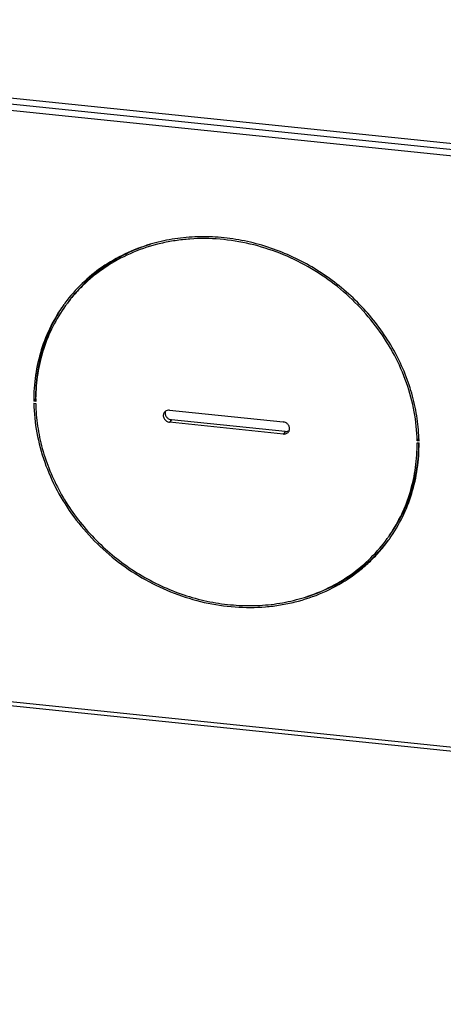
# Model space of a CAD drawing. Header units: millimetres. Extents: x -6552 to -4132, y 482 to 1483.
# Tile 73 of 80: x -4719 to -4654, y 1128 to 1277. Entities that reach past the tile are written whole.
import ezdxf

# ---------------------------------------------------------------- set-up
doc = ezdxf.new("R2010")
doc.units = ezdxf.units.MM
doc.header["$LTSCALE"] = 16.335
doc.layers.get('0').update_dxf_attribs({"linetype": 'CONTINUOUS'})

msp = doc.modelspace()

# ---------------------------------------------------------------- linework, layer by layer
at = {"linetype": 'Continuous'}
for p, q in [((-4280.54, 1220.15), (-4835.8, 1277.34)), ((-4280.53, 1219.23), (-4835.79, 1276.42)), ((-4827.13, 1274.61), (-4289.16, 1219.2)), ((-4716.27, 1219.74), (-4716.54, 1219.35)), ((-4716.26, 1219.32), (-4716.54, 1219.35)), ((-4716.54, 1219.06), (-4716.25, 1219.03)), ((-4695.9, 1218), (-4678.61, 1216.22)), ((-4695.6, 1216.55), (-4695.88, 1216.16)), ((-4678.31, 1214.77), (-4695.6, 1216.55)), ((-4678.58, 1214.38), (-4695.88, 1216.16)), ((-4678.31, 1214.77), (-4678.58, 1214.38)), ((-4657.96, 1213.73), (-4658.23, 1213.35)), ((-4657.94, 1213.32), (-4658.23, 1213.35)), ((-4658.23, 1213.06), (-4657.94, 1213.03)), ((-4835.53, 1185.61), (-4278.34, 1128.23)), ((-4834.39, 1184.9), (-4279.13, 1127.71))]:
    msp.add_line(p, q, dxfattribs=at)
for centre, radius, start, end in [((-4692.77, 1220.19), 23.67, 143.5051, 144.1135), ((-4692.72, 1220.15), 23.44, 142.9568, 144.1135), ((-4689.86, 1219.53), 26.39, 179.5622, 180.1933), ((-4689.81, 1219.53), 26.45, 180.1931, 180.4561), ((-4696.06, 1217.21), 0.785, 126.4648, 144.0572), ((-4678.42, 1215.17), 0.785, 324.1738, 341.678), ((-4678.16, 1215.58), 0.808, 302.4784, 306.4911), ((-4684.88, 1212.81), 26.94, 1.3417, 1.9588), ((-4684.8, 1212.81), 26.86, 1.0798, 1.3415), ((-4681.77, 1212.23), 23.44, 324.1135, 325.2701), ((-4681.77, 1212.23), 23.45, 325.2701, 325.6874), ((-4681.71, 1212.19), 23.68, 324.1135, 324.6503)]:
    msp.add_arc(centre, radius, start, end, dxfattribs=at)
for points, knots in [([(-4658.23, 1213.35), (-4658.26, 1214.83), (-4658.57, 1217.82), (-4659.74, 1222.21), (-4661.61, 1226.45), (-4664.11, 1230.43), (-4667.19, 1234.05), (-4670.77, 1237.23), (-4674.77, 1239.88), (-4679.07, 1241.94), (-4683.58, 1243.35), (-4688.18, 1244.09), (-4692.02, 1244.12), (-4695.03, 1243.79), (-4697.93, 1243.24), (-4701.42, 1242.12), (-4704.64, 1240.44), (-4706.99, 1238.8), (-4708.61, 1237.43), (-4710.11, 1235.92), (-4711.01, 1234.84), (-4711.43, 1234.27)], [0, 0, 0, 0, 0.06087, 0.122974, 0.186258, 0.250559, 0.315619, 0.381115, 0.44669, 0.511976, 0.576632, 0.64037, 0.702985, 0.733858, 0.764422, 0.824602, 0.883718, 0.912981, 0.942085, 0.971074, 1, 1, 1, 1]), ([(-4657.96, 1213.73), (-4658, 1214.88), (-4658.22, 1217.18), (-4658.99, 1220.6), (-4660.17, 1223.95), (-4662.28, 1228.28), (-4665.87, 1233.26), (-4671.39, 1238.21), (-4677.83, 1241.88), (-4683.7, 1243.71), (-4688.47, 1244.34), (-4692.02, 1244.4), (-4695.5, 1244.05), (-4697.76, 1243.53), (-4698.85, 1243.21)], [0, 0, 0, 0, 0.059808, 0.120544, 0.182196, 0.2447, 0.371585, 0.500092, 0.628584, 0.755427, 0.817902, 0.879523, 0.940226, 1, 1, 1, 1]), ([(-4698.85, 1243.21), (-4700.16, 1242.82), (-4702.69, 1241.85), (-4706.18, 1239.84), (-4709.28, 1237.32), (-4711.02, 1235.33), (-4711.8, 1234.27)], [0, 0, 0, 0, 0.254818, 0.505684, 0.753635, 1, 1, 1, 1]), ([(-4698.85, 1243.2), (-4700.12, 1242.81), (-4702.59, 1241.82), (-4705.99, 1239.8), (-4708.99, 1237.29), (-4710.68, 1235.32), (-4711.43, 1234.28)], [0, 0, 0, 0, 0.254644, 0.505447, 0.753458, 1, 1, 1, 1]), ([(-4711.95, 1234.07), (-4712.71, 1233.03), (-4714.05, 1230.81), (-4715.51, 1227.18), (-4716.38, 1223.33), (-4716.56, 1220.68), (-4716.54, 1219.35)], [0, 0, 0, 0, 0.246607, 0.494654, 0.745438, 1, 1, 1, 1]), ([(-4712.05, 1233.92), (-4712.75, 1232.9), (-4713.98, 1230.74), (-4715.32, 1227.24), (-4716.12, 1223.54), (-4716.28, 1221.01), (-4716.27, 1219.74)], [0, 0, 0, 0, 0.246569, 0.494685, 0.745516, 1, 1, 1, 1]), ([(-4711.71, 1233.89), (-4712.44, 1232.89), (-4713.74, 1230.75), (-4715.16, 1227.26), (-4716.04, 1223.56), (-4716.25, 1221.02), (-4716.26, 1219.74)], [0, 0, 0, 0, 0.246764, 0.494897, 0.745638, 1, 1, 1, 1]), ([(-4716.54, 1219.06), (-4716.51, 1217.56), (-4716.2, 1214.51), (-4714.99, 1210.05), (-4713.09, 1205.74), (-4710.53, 1201.7), (-4707.38, 1198.03), (-4703.72, 1194.82), (-4699.64, 1192.15), (-4695.25, 1190.09), (-4690.65, 1188.69), (-4685.97, 1187.99), (-4682.07, 1188), (-4679.02, 1188.37), (-4676.08, 1188.97), (-4672.55, 1190.16), (-4669.31, 1191.92), (-4666.96, 1193.63), (-4665.33, 1195.05), (-4663.84, 1196.61), (-4662.95, 1197.73), (-4662.53, 1198.31)], [0, 0, 0, 0, 0.060906, 0.123055, 0.186392, 0.250749, 0.315861, 0.381402, 0.447006, 0.512301, 0.576944, 0.640646, 0.703205, 0.734046, 0.764576, 0.824686, 0.883744, 0.912987, 0.942079, 0.971066, 1, 1, 1, 1]), ([(-4716.25, 1219.03), (-4716.23, 1217.88), (-4716.04, 1215.57), (-4715.31, 1212.13), (-4714.16, 1208.76), (-4712.59, 1205.5), (-4710.65, 1202.4), (-4707.57, 1198.55), (-4702.94, 1194.38), (-4697.52, 1191.31), (-4692.9, 1189.61), (-4689.34, 1188.74), (-4685.76, 1188.3), (-4682.2, 1188.27), (-4678.71, 1188.67), (-4676.45, 1189.22), (-4675.35, 1189.56)], [0, 0, 0, 0, 0.059727, 0.120396, 0.181999, 0.244473, 0.307707, 0.371547, 0.500093, 0.628622, 0.692444, 0.755654, 0.818099, 0.87967, 0.940306, 1, 1, 1, 1]), ([(-4695.9, 1218), (-4696.01, 1218.01), (-4696.24, 1218), (-4696.44, 1217.9), (-4696.53, 1217.84)], [0, 0, 0, 0, 0.510959, 1, 1, 1, 1]), ([(-4696.7, 1217.67), (-4696.75, 1217.6), (-4696.82, 1217.46), (-4696.86, 1217.22), (-4696.83, 1216.97), (-4696.74, 1216.72), (-4696.58, 1216.51), (-4696.38, 1216.33), (-4696.14, 1216.21), (-4695.96, 1216.17), (-4695.88, 1216.16)], [0, 0, 0, 0, 0.115704, 0.233646, 0.355339, 0.481154, 0.610318, 0.741201, 0.871745, 1, 1, 1, 1]), ([(-4696.53, 1217.84), (-4696.55, 1217.77), (-4696.58, 1217.63), (-4696.56, 1217.34), (-4696.4, 1216.98), (-4696.05, 1216.66), (-4695.75, 1216.56), (-4695.6, 1216.55)], [0, 0, 0, 0, 0.117046, 0.237252, 0.486596, 0.744746, 1, 1, 1, 1]), ([(-4677.68, 1214.93), (-4677.66, 1214.99), (-4677.63, 1215.14), (-4677.65, 1215.43), (-4677.81, 1215.79), (-4678.15, 1216.1), (-4678.46, 1216.2), (-4678.61, 1216.22)], [0, 0, 0, 0, 0.117046, 0.237252, 0.486596, 0.744746, 1, 1, 1, 1]), ([(-4678.58, 1214.38), (-4678.51, 1214.37), (-4678.35, 1214.38), (-4678.13, 1214.44), (-4677.93, 1214.55), (-4677.83, 1214.66), (-4677.79, 1214.71)], [0, 0, 0, 0, 0.260455, 0.512895, 0.758454, 1, 1, 1, 1]), ([(-4678.31, 1214.77), (-4678.28, 1214.76), (-4678.15, 1214.76), (-4678.03, 1214.77), (-4677.94, 1214.8)], [0, 0, 0, 0, 0.255027, 1, 1, 1, 1]), ([(-4677.94, 1214.8), (-4677.92, 1214.8), (-4677.85, 1214.83), (-4677.77, 1214.86), (-4677.72, 1214.89)], [0, 0, 0, 0, 0.253048, 1, 1, 1, 1]), ([(-4662.5, 1198.87), (-4661.77, 1199.88), (-4660.47, 1202.01), (-4659.04, 1205.5), (-4658.17, 1209.2), (-4657.96, 1211.75), (-4657.95, 1213.03)], [0, 0, 0, 0, 0.246765, 0.494898, 0.745639, 1, 1, 1, 1]), ([(-4662.41, 1199.01), (-4661.72, 1200.02), (-4660.49, 1202.16), (-4659.17, 1205.62), (-4658.38, 1209.29), (-4658.22, 1211.8), (-4658.23, 1213.06)], [0, 0, 0, 0, 0.24657, 0.494686, 0.745517, 1, 1, 1, 1]), ([(-4662.4, 1198.49), (-4661.67, 1199.53), (-4660.36, 1201.73), (-4658.95, 1205.31), (-4658.1, 1209.11), (-4657.93, 1211.72), (-4657.94, 1213.03)], [0, 0, 0, 0, 0.246593, 0.494663, 0.745464, 1, 1, 1, 1]), ([(-4675.35, 1189.56), (-4674.08, 1189.96), (-4671.62, 1190.94), (-4668.22, 1192.96), (-4665.22, 1195.47), (-4663.53, 1197.44), (-4662.78, 1198.49)], [0, 0, 0, 0, 0.254644, 0.505447, 0.753458, 1, 1, 1, 1]), ([(-4675.35, 1189.56), (-4674.07, 1189.94), (-4671.57, 1190.89), (-4668.12, 1192.86), (-4665.06, 1195.33), (-4663.32, 1197.28), (-4662.54, 1198.32)], [0, 0, 0, 0, 0.254791, 0.505672, 0.753648, 1, 1, 1, 1])]:
    msp.add_open_spline(points, degree=3, knots=knots, dxfattribs=at)

doc.saveas('drawing.dxf')
